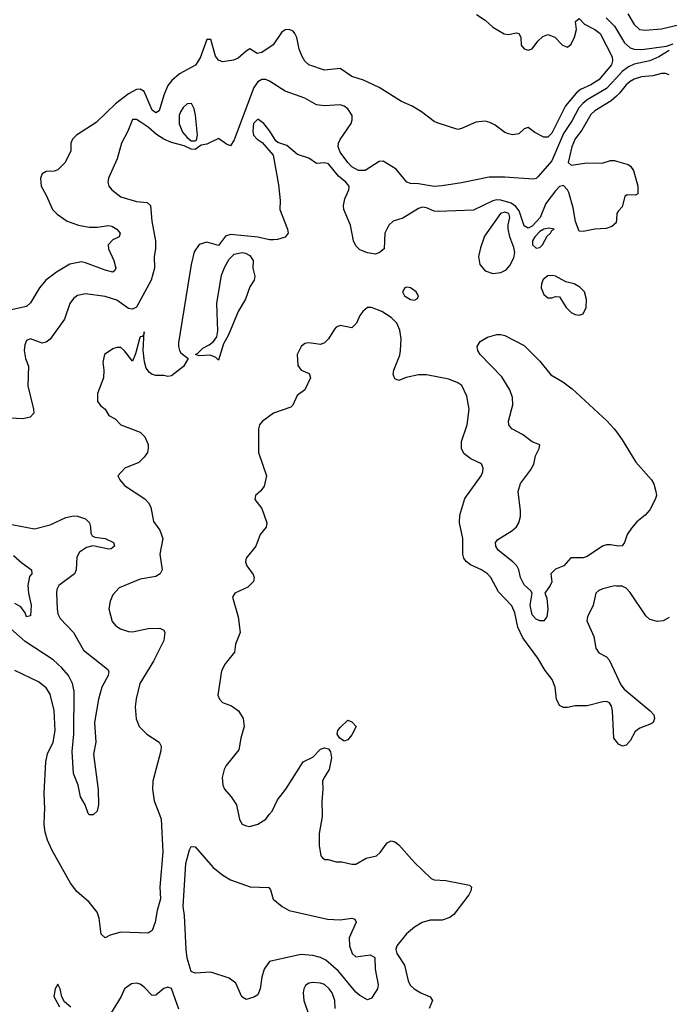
# Model space of a CAD drawing. Header units: inches. Extents: x 2143765 to 2212928, y 878963 to 1017374.
# Tile 188 of 256: x 2186955 to 2190270, y 949031 to 954060. Entities that reach past the tile are written whole.
import ezdxf

# ---------------------------------------------------------------- set-up
doc = ezdxf.new("R2010")
doc.units = ezdxf.units.IN
doc.header["$MEASUREMENT"] = 0
for name, color, linetype in [('C1984', 7, 'Continuous'), ('C1985', 7, 'Continuous'), ('C1995', 7, 'Continuous')]:
    doc.layers.add(name, color=color, linetype=linetype)

msp = doc.modelspace()

# ---------------------------------------------------------------- linework, layer by layer
at = {"layer": 'C1984', "color": 5}
for points, elevation in [([(2187668.1, 950000), (2187677.1, 949977.1), (2187685.4, 949810), (2187670.5, 949630), (2187673.5, 949570), (2187656.5, 949510), (2187646.1, 949450), (2187630, 949407.1), (2187610, 949394.5), (2187470, 949399.3), (2187416.3, 949383.7), (2187390, 949369.6), (2187370, 949388.7), (2187359.8, 949470), (2187350, 949500.9), (2187310, 949553.3), (2187246.6, 949606.6), (2187213.6, 949650), (2187119.1, 949819.1), (2187095.8, 949870), (2187084.2, 949910), (2187079.3, 949950), (2187081.7, 950000)], 460), ([(2187332, 950000), (2187330, 949998), (2187310, 949998), (2187308.4, 950000)], 440), ([(2188070.6, 950000), (2188075.6, 949975.6), (2188090, 949950.8), (2188110, 949941.6), (2188130, 949939.5), (2188170, 949950.3), (2188210, 949977), (2188228.4, 950000)], 480), ([(2188497.5, 950000), (2188497.7, 949990), (2188483.1, 949903.1), (2188482.5, 949842.5), (2188492, 949790), (2188499.6, 949779.6), (2188511.3, 949771.3), (2188528.7, 949771.3), (2188570, 949758.8), (2188598, 949758), (2188650, 949746), (2188670, 949746.8), (2188722.5, 949777.5), (2188776, 949790), (2188794.5, 949805.5), (2188830, 949856.3), (2188850, 949865.5), (2188870, 949860.5), (2188890, 949845.5), (2188970, 949755.5), (2189053.8, 949673.8), (2189070, 949666.7), (2189130, 949663.2), (2189224.8, 949644.8), (2189250, 949638.7), (2189260.4, 949630), (2189257.4, 949610), (2189247.2, 949590), (2189170.2, 949490), (2189150, 949473.5), (2189110, 949459.8), (2189050, 949460.3), (2189009.4, 949449.4), (2188970, 949425.4), (2188928.5, 949391.5), (2188879.5, 949330), (2188874, 949310), (2188879.5, 949290), (2188919.3, 949230), (2188938, 949150), (2188948.2, 949128.2), (2188967.7, 949110), (2189001.6, 949090), (2189049.1, 949069.1), (2189060.8, 949050), (2189044.8, 949010)], 480), ([(2187216.2, 949016.2), (2187183.2, 949043.2), (2187168.9, 949068.9), (2187161.2, 949110), (2187150, 949134), (2187136, 949110), (2187128, 949070), (2187158.5, 949018.5)], 480), ([(2187766.6, 949006.6), (2187730, 949112.3), (2187710, 949118), (2187690, 949112.3), (2187650, 949077.6), (2187630, 949075.1), (2187590, 949119.1), (2187570, 949133.1), (2187550, 949138.3), (2187524.9, 949135.1), (2187490.3, 949109.7), (2187473, 949070), (2187418.2, 948981.8)], 480), ([(2188564.4, 949010), (2188563.1, 949050), (2188548.7, 949090), (2188534.2, 949110), (2188510, 949131.6), (2188490, 949139.2), (2188450, 949143), (2188430, 949138), (2188413.3, 949126.7), (2188404.6, 949110), (2188401.7, 949090), (2188405.2, 949050), (2188425.2, 948990)], 480)]:
    msp.add_lwpolyline(points, dxfattribs=dict(at, elevation=elevation))
at = {"layer": 'C1984', "color": 5, "elevation": 460}
msp.add_lwpolyline([(2188590, 949462), (2188650.3, 949470.3), (2188664.9, 949464.9), (2188672.4, 949450), (2188636.5, 949370), (2188637.7, 949330), (2188651.1, 949291.1), (2188670, 949273.1), (2188744.1, 949284.1), (2188767.5, 949270), (2188769.3, 949210), (2188783.8, 949130), (2188780.2, 949110), (2188750, 949061.7), (2188730, 949054.2), (2188690, 949075.7), (2188670, 949092.8), (2188580.9, 949200.9), (2188516.8, 949256.8), (2188490.4, 949270.4), (2188450, 949280.1), (2188390, 949285.4), (2188230.2, 949249.8), (2188202.7, 949210), (2188190.2, 949170), (2188182.6, 949110), (2188170, 949079.3), (2188150, 949066.6), (2188110, 949056), (2188088.4, 949068.4), (2188058, 949138), (2188024.4, 949164.4), (2187930, 949194.7), (2187850, 949189.7), (2187830, 949198), (2187810, 949266.6), (2187803.7, 949310), (2187795.3, 949484.7), (2187788.5, 949530), (2187802.5, 949750), (2187820.9, 949819.1), (2187830, 949837.1), (2187850, 949835.8), (2187942, 949730), (2187992, 949690), (2188030, 949667.2), (2188131, 949631), (2188226.9, 949626.9), (2188234.8, 949614.8), (2188247.9, 949567.9), (2188293.4, 949530), (2188330, 949510.4), (2188526.1, 949466.1)], close=True, dxfattribs=at)
at = {"layer": 'C1985', "color": 5}
for points, elevation in [([(2189286, 954086), (2189330, 954056.9), (2189370, 954021.1), (2189427.9, 953987.9), (2189450, 953984.4), (2189490, 953993.2), (2189502.8, 953990), (2189511.7, 953970), (2189513.4, 953930), (2189530, 953910.7), (2189550, 953904), (2189570, 953910.7), (2189599.7, 953950), (2189625.3, 953974.7), (2189650, 953983.6), (2189685.6, 953970), (2189725.2, 953930), (2189750, 953918.9), (2189770, 953935.6), (2189786.6, 953970), (2189796.8, 954010), (2189792, 954050), (2189810, 954066), (2189837.8, 954037.8), (2189890, 954010.5), (2189917.8, 953990), (2189978.5, 953870), (2189980.5, 953850), (2189974.8, 953830), (2189910, 953752.3), (2189870, 953727.1), (2189817.2, 953702.8), (2189795.1, 953684.9), (2189740.4, 953619.6), (2189670, 953479.4), (2189650, 953459.4), (2189630, 953459.3), (2189583.5, 953483.5), (2189550, 953509), (2189530, 953502), (2189502.8, 953477.2), (2189470, 953472.3), (2189450, 953476.2), (2189430, 953483.6), (2189381.5, 953521.5), (2189354.8, 953534.8), (2189330, 953540.9), (2189283, 953537), (2189210, 953503.6), (2189190, 953499.6), (2189090, 953531.2), (2189070, 953540.5), (2189006, 953590), (2188958, 953618), (2188902.7, 953642.7), (2188790, 953713.6), (2188710, 953751.6), (2188649.9, 953769.9), (2188590, 953809.8), (2188510, 953802.2), (2188430, 953829.8), (2188410, 953848.5), (2188394.7, 953874.7), (2188380.2, 953910), (2188368.6, 953968.6), (2188358.8, 953990), (2188350, 954001), (2188330, 954009.8), (2188310, 954007.4), (2188290, 953994.8), (2188247.9, 953932.1), (2188190, 953892), (2188166.8, 953886.8), (2188130, 953911.5), (2188110, 953899.7), (2188070, 953863.8), (2188046.5, 953853.5), (2188012.7, 953847.3), (2187990, 953845.4), (2187970, 953852.8), (2187954.2, 953874.2), (2187930, 953958.4), (2187910, 953959.1), (2187875.6, 953864.4), (2187852.2, 953827.8), (2187770, 953783), (2187730.9, 953750), (2187710, 953722.9), (2187690, 953674.2), (2187666.5, 953593.5), (2187650, 953584.3), (2187630, 953598.1), (2187590, 953693.6), (2187570, 953705.4), (2187550, 953702.9), (2187510, 953680.8), (2187442.9, 953630), (2187345, 953535), (2187244.5, 953470), (2187224.8, 953450), (2187214.8, 953430), (2187214.9, 953390), (2187186.7, 953330), (2187150, 953293.7), (2187130, 953286.6), (2187090, 953284.2), (2187070, 953273.3), (2187060.9, 953250), (2187063.7, 953210), (2187090, 953162.8), (2187121.3, 953090), (2187146.1, 953066.1), (2187196.4, 953030), (2187254, 953010), (2187310, 953000.9), (2187350, 953000.1), (2187410, 953008.8), (2187425.4, 953005.4), (2187450, 952990.2), (2187468.2, 952970), (2187462.4, 952950), (2187430, 952935.2), (2187406.9, 952910), (2187407.9, 952890), (2187434.6, 952830), (2187444.7, 952790), (2187440.7, 952779.3), (2187430, 952771.1), (2187390, 952780.8), (2187290, 952818.7), (2187270, 952822.5), (2187210, 952810.4), (2187142.2, 952770), (2187088.2, 952730), (2187056.2, 952690), (2187010, 952614), (2186990, 952595.1), (2186903.8, 952576.2)], 420), ([(2189947.5, 954070), (2189990, 954026.8), (2190000, 954009.9)], 440), ([(2190000, 953762.9), (2189950, 953709.2), (2189850.6, 953650), (2189828, 953632), (2189808.6, 953610), (2189774.3, 953545.7), (2189730, 953478.5), (2189670, 953339), (2189601.4, 953258.6), (2189590, 953248), (2189574.9, 953245.1), (2189430, 953256), (2189350, 953255.3), (2189210, 953226.1), (2189110, 953210.4), (2189070, 953208.4), (2188990, 953222.1), (2188950, 953222.5), (2188930.9, 953230), (2188876.5, 953296.5), (2188810, 953338), (2188790, 953334.8), (2188717.6, 953290), (2188684, 953290), (2188650, 953308.9), (2188630, 953329.9), (2188590, 953382.6), (2188579.6, 953410), (2188581.5, 953430), (2188590, 953447.1), (2188646.1, 953530), (2188651.7, 953548.3), (2188650.7, 953570.7), (2188630, 953604), (2188610, 953618.6), (2188590, 953624.8), (2188510, 953619.3), (2188470, 953625), (2188410, 953659.8), (2188310, 953695.6), (2188230, 953746.1), (2188210, 953753.6), (2188190, 953753.9), (2188170, 953743), (2188150, 953713.2), (2188050, 953446.6), (2188030, 953416.2), (2188010, 953423.7), (2187970, 953452.7), (2187910, 953424.5), (2187881.1, 953418.9), (2187850, 953397), (2187830, 953398), (2187794.7, 953414.7), (2187730, 953432), (2187690, 953449.9), (2187653.3, 953473.3), (2187610, 953511.3), (2187570, 953538.7), (2187550, 953549.6), (2187530, 953549.4), (2187506.7, 953490), (2187474.3, 953430), (2187451.3, 953348.7), (2187407.7, 953250), (2187404.2, 953230), (2187408.7, 953210), (2187424.9, 953190), (2187470, 953155.2), (2187550, 953131.4), (2187605.8, 953125.8), (2187622, 953110), (2187628.8, 953030), (2187647.7, 952930), (2187647.3, 952890), (2187640.8, 952850), (2187642.3, 952790), (2187625.8, 952730), (2187550, 952591.9), (2187530, 952582), (2187510, 952585), (2187450, 952626.8), (2187390, 952646.6), (2187290, 952660.3), (2187250, 952650.8), (2187230, 952635.6), (2187211.2, 952610), (2187182.9, 952530), (2187110, 952428), (2187090, 952412.6), (2187070, 952408.4), (2187010, 952429.6), (2186990, 952420.9), (2186980.8, 952399.2), (2186977.4, 952370), (2186984.9, 952330), (2186999, 952290), (2186995.5, 952190), (2187025.2, 952070), (2187026, 952050), (2187008.2, 952030), (2186970, 952021.9), (2186905.2, 952025.2)], 440), ([(2190000, 953669.7), (2189974.1, 953645.9), (2189890, 953594.6), (2189870, 953575.2), (2189823.7, 953496.3), (2189790, 953450.7), (2189771.9, 953410), (2189754, 953330), (2189770, 953316.5), (2189851.3, 953328.7), (2189927.7, 953327.7), (2189970, 953340.1), (2189990, 953340.6), (2190000, 953337.7)], 460), ([(2190000, 953041.2), (2189998, 953022), (2189977.3, 953002.7), (2189947.3, 952992.7), (2189890, 952989.6), (2189830, 952978), (2189810, 952979.7), (2189791.1, 953028.9), (2189778.8, 953098.8), (2189757, 953177), (2189750, 953191.3), (2189730, 953212.4), (2189710, 953208.5), (2189690, 953186.4), (2189639.1, 953120.9), (2189611, 953050), (2189570, 953005.4), (2189550, 952994.2), (2189530, 953007.3), (2189503.1, 953083.1), (2189486.5, 953106.5), (2189463, 953123), (2189410, 953138), (2189390, 953139.5), (2189370, 953134.5), (2189270, 953086.6), (2189090, 953079.8), (2189070, 953081.8), (2189030, 953099.1), (2189010, 953101.5), (2188990, 953096.3), (2188910, 953045.4), (2188861, 953030), (2188838.8, 953010), (2188818, 952970), (2188814, 952890), (2188791.3, 952870), (2188770, 952862.7), (2188730, 952869.4), (2188690, 952884.2), (2188670, 952904.2), (2188658, 952930), (2188642.6, 953010), (2188609.6, 953090), (2188607.8, 953110), (2188614.3, 953145.7), (2188633.7, 953190), (2188635.3, 953204.7), (2188635.6, 953210), (2188619.7, 953230), (2188581.4, 953261.4), (2188530, 953323.6), (2188510, 953329.5), (2188470, 953326), (2188430, 953352.7), (2188371.9, 953371.9), (2188317.2, 953417.2), (2188272.3, 953432.3), (2188261.5, 953441.5), (2188232, 953490), (2188200.9, 953530), (2188170, 953551.6), (2188148.2, 953530), (2188144.2, 953490), (2188147.4, 953470), (2188166.8, 953450), (2188192.7, 953432.7), (2188247.7, 953367.7), (2188276.3, 953216.3), (2188283.4, 953136.6), (2188282.4, 953090), (2188322, 952990), (2188324.9, 952970), (2188310, 952949.7), (2188270, 952937.3), (2188250, 952935.6), (2188230, 952935.6), (2188170, 952949.6), (2188030, 952962.9), (2188005.7, 952954.3), (2187970, 952906), (2187910, 952922.7), (2187870, 952912.3), (2187845.3, 952874.7), (2187830.1, 952809.9), (2187765.5, 952410), (2187764.5, 952390), (2187769.6, 952369.6), (2187777.8, 952357.8), (2187814.9, 952330), (2187790, 952287.7), (2187730, 952240.9), (2187710, 952237.2), (2187690, 952242.7), (2187650, 952242.4), (2187630, 952247.6), (2187617.4, 952257.4), (2187600.3, 952280.3), (2187592.2, 952312.2), (2187585.1, 952370), (2187590, 952466), (2187588.3, 952451.7), (2187579.1, 952440.9), (2187570, 952439.3), (2187566, 952430), (2187546.2, 952353.8), (2187530, 952315.3), (2187490, 952369), (2187470, 952385.2), (2187450, 952385.2), (2187430, 952379), (2187386.8, 952350), (2187379.1, 952310), (2187383.8, 952270), (2187382, 952230), (2187351, 952150), (2187351.3, 952110), (2187367.9, 952087.9), (2187391.3, 952070), (2187410, 952038), (2187441.6, 952021.6), (2187470.8, 951990), (2187570, 951953), (2187593.4, 951930), (2187610, 951890.8), (2187611.1, 951870), (2187606.4, 951850), (2187590, 951825.2), (2187562, 951798), (2187491, 951770), (2187456, 951730), (2187466, 951710), (2187490, 951680.7), (2187592.5, 951612.5), (2187612.5, 951592.5), (2187624, 951570), (2187637.2, 951497.2), (2187670, 951452.7), (2187684.9, 951410), (2187670.2, 951330), (2187681.1, 951250), (2187672.2, 951230), (2187650, 951216.4), (2187570, 951202.7), (2187462.8, 951157.2), (2187430, 951122.7), (2187417, 951090), (2187410.3, 951050), (2187426.5, 950986.5), (2187444.6, 950964.6), (2187469, 950949), (2187510, 950935.6), (2187530, 950934), (2187610, 950950.3), (2187670, 950952.7), (2187690, 950942), (2187695, 950930), (2187690, 950888.2), (2187637.3, 950782.7), (2187568.4, 950670), (2187548.7, 950591.3), (2187544.2, 950550), (2187549, 950489), (2187563.7, 950450), (2187603.1, 950410), (2187666.4, 950370), (2187676.5, 950350), (2187675.1, 950324.9), (2187634.5, 950170), (2187632, 950130), (2187640.7, 950070), (2187668.1, 950000)], 460), ([(2190000, 950372.6), (2189986.9, 950390), (2189979.7, 950530), (2189974.2, 950554.2), (2189964, 950570), (2189950, 950577), (2189930, 950575.6), (2189850, 950554.5), (2189790, 950555.6), (2189750, 950546.6), (2189730, 950546.3), (2189710, 950557.2), (2189694.5, 950590), (2189686.9, 950650), (2189671.6, 950690), (2189636.5, 950736.5), (2189598.9, 950798.9), (2189522.2, 950902.2), (2189496.5, 950956.5), (2189480.8, 951030), (2189466.1, 951066.1), (2189398, 951138), (2189359.3, 951210), (2189341.5, 951230), (2189311.1, 951250), (2189255.3, 951275.3), (2189233.1, 951293.1), (2189221.8, 951310), (2189215.6, 951330), (2189216.2, 951410), (2189198.7, 951490), (2189200.4, 951530), (2189226.3, 951613.7), (2189309.6, 951730), (2189318.7, 951750), (2189320.7, 951770), (2189311.2, 951791.2), (2189257.4, 951817.4), (2189222.5, 951842.5), (2189208.6, 951868.6), (2189210, 951904.7), (2189237.7, 951990), (2189248.7, 952070), (2189237.1, 952137.1), (2189210.6, 952190.6), (2189190, 952205.7), (2189144.5, 952224.5), (2189030, 952246.6), (2188990, 952246), (2188927.3, 952232.7), (2188890, 952217), (2188870, 952225.2), (2188861.3, 952250), (2188864.7, 952270), (2188893.9, 952346.1), (2188898, 952370), (2188901, 952430), (2188894.8, 952474.8), (2188879.5, 952510), (2188850, 952539.6), (2188802.7, 952570), (2188750.8, 952589.2), (2188730, 952589), (2188706, 952570), (2188690.6, 952549.4), (2188674, 952510), (2188650, 952485.2), (2188590, 952498), (2188570, 952489.3), (2188560.7, 952479.3), (2188530.3, 952429.7), (2188510, 952409.2), (2188490, 952401.2), (2188430, 952409.2), (2188410, 952405.2), (2188391, 952390), (2188370.7, 952350), (2188373.4, 952293.4), (2188390.6, 952270.6), (2188432.2, 952252.2), (2188439.1, 952230), (2188410.3, 952170), (2188370, 952140.9), (2188349, 952091), (2188338.9, 952081.1), (2188250, 952049.6), (2188192, 952008), (2188179.1, 951990), (2188172.7, 951970), (2188172.7, 951850), (2188214.9, 951730), (2188202, 951678), (2188185.8, 951654.2), (2188158, 951630), (2188154.8, 951610), (2188190, 951562.8), (2188216, 951490), (2188212.3, 951467.7), (2188181.6, 951430), (2188160.5, 951370), (2188110.6, 951309.4), (2188107.7, 951290), (2188114, 951270), (2188145.8, 951225.8), (2188150.6, 951210), (2188147.7, 951190), (2188118.5, 951161.5), (2188053.4, 951130), (2188040.5, 951110), (2188070.3, 951010.3), (2188080.3, 950930), (2188056, 950870), (2188050.2, 950829.8), (2188004, 950770), (2187985.2, 950734.8), (2187966.5, 950610), (2187974, 950590), (2187990, 950572.4), (2188035.5, 950555.5), (2188071.6, 950530), (2188094.3, 950490), (2188099.5, 950450), (2188082.4, 950390), (2188072.7, 950330), (2188008.4, 950250), (2187997.6, 950230), (2187988.4, 950190), (2187991.8, 950150), (2188000.3, 950130), (2188034.4, 950090), (2188060.3, 950050), (2188070.6, 950000)], 480), ([(2190000, 951372.8), (2189970, 951378.4), (2189950, 951377.2), (2189929.4, 951370.6), (2189850, 951317.3), (2189830, 951311.3), (2189768.1, 951311.9), (2189731.3, 951270), (2189690, 951254), (2189664.7, 951230), (2189670, 951188), (2189662.8, 951170), (2189634.8, 951130), (2189645.1, 951105.1), (2189650.8, 951049.2), (2189645.8, 951010), (2189630, 950989.8), (2189610, 950989.9), (2189590, 950998.4), (2189570, 951019.8), (2189559.3, 951070), (2189569.6, 951130), (2189563.3, 951143.3), (2189530, 951173.6), (2189520.4, 951190), (2189509.8, 951210), (2189502, 951250), (2189491.1, 951270), (2189471.6, 951291.6), (2189396.9, 951350), (2189384.2, 951370), (2189383.6, 951390), (2189394.8, 951405.2), (2189467, 951450), (2189489.6, 951470), (2189501.3, 951490), (2189510, 951522), (2189511.1, 951551.1), (2189498, 951650), (2189509.8, 951690.2), (2189560.9, 951759.1), (2189577.8, 951790), (2189587.2, 951832.8), (2189606.6, 951870), (2189609, 951889), (2189570, 951903), (2189520.8, 951940.8), (2189466.4, 951970), (2189450.7, 951990), (2189448.5, 952010), (2189472.1, 952092.1), (2189469, 952130), (2189455.4, 952170), (2189415.8, 952235.8), (2189304.7, 952350), (2189292, 952370), (2189289.4, 952390), (2189304.2, 952415.8), (2189342.3, 952437.7), (2189390, 952451.3), (2189410, 952452.2), (2189430, 952447), (2189530, 952395.1), (2189610, 952315.6), (2189665.7, 952245.7), (2189726.7, 952210), (2189773.8, 952173.8), (2189950.7, 952010.7), (2189989.2, 951970), (2190000, 951955.2)], 460), ([(2186886.8, 951486.8), (2187030, 951458.6), (2187110, 951479.8), (2187190, 951516.5), (2187230, 951525.2), (2187250, 951524.9), (2187290, 951510.3), (2187310.3, 951490), (2187316, 951470), (2187317.1, 951437.1), (2187323.7, 951423.7), (2187337.3, 951417.3), (2187390.7, 951410), (2187432.7, 951390), (2187438.3, 951370), (2187422, 951358), (2187410, 951355.1), (2187327.7, 951372.3), (2187295.3, 951364.7), (2187259.9, 951340.1), (2187246, 951314), (2187242.7, 951250), (2187234.1, 951230), (2187154.9, 951170), (2187144.5, 951150), (2187141.8, 951130), (2187145.3, 951050), (2187150, 951026), (2187161.9, 951001.9), (2187230, 950930.3), (2187280.5, 950840.5), (2187403.4, 950743.4), (2187410.2, 950730.2), (2187406.2, 950710), (2187374.2, 950650), (2187356.6, 950590), (2187336.3, 950470), (2187343.1, 950370), (2187332.1, 950307.9), (2187354.3, 950125.7), (2187356.3, 950050), (2187350, 950018), (2187332, 950000)], 440), ([(2186923.7, 951323.7), (2186964.9, 951284.9), (2187014, 951250), (2187016.3, 951230), (2187004.8, 951215.2), (2186995.8, 951170), (2186999.4, 951130), (2187013.5, 951070), (2187010, 951015.3), (2186990, 951009.2), (2186983.1, 951030), (2186960.3, 951060.3), (2186930, 951078)], 420), ([(2190000, 951167.3), (2189990, 951167.4), (2189930, 951152.5), (2189910, 951144.4), (2189895.6, 951130), (2189882, 951070), (2189851.8, 951010), (2189849.1, 950990), (2189884.2, 950910), (2189894.9, 950850), (2189910, 950825.7), (2189950, 950804.9), (2189962.6, 950790), (2190000, 950711)], 480), ([(2187308.4, 950000), (2187304.7, 950004.7), (2187289.3, 950050), (2187265.6, 950090), (2187253.3, 950150), (2187228.9, 950208.9), (2187222.9, 950322.9), (2187230.5, 950410), (2187233.3, 950630), (2187224.5, 950670), (2187203.4, 950710), (2187169.1, 950750), (2187124.9, 950790), (2186983.1, 950883.1), (2186910, 950949.1)], 440), ([(2187081.7, 950000), (2187083.2, 950030), (2187079.5, 950110), (2187087.4, 950270), (2187095.9, 950310), (2187125, 950370), (2187135.8, 950430), (2187131.3, 950531.3), (2187110, 950615.6), (2187090, 950646.9), (2187050, 950678), (2186930, 950736.3)], 460), ([(2188228.4, 950000), (2188242.5, 950017.5), (2188270, 950074.4), (2188312.4, 950130), (2188402, 950270), (2188450, 950293), (2188490, 950333.4), (2188510, 950340.7), (2188530, 950336), (2188540.7, 950320.7), (2188545.5, 950290), (2188534, 950230), (2188507.7, 950190), (2188500.4, 950170), (2188501.7, 950130), (2188495.8, 950064.2), (2188497.5, 950000)], 480)]:
    msp.add_lwpolyline(points, dxfattribs=dict(at, elevation=elevation))
for points, elevation in [([(2187831, 953631), (2187810, 953630.8), (2187788.4, 953611.6), (2187775, 953590), (2187768.7, 953570), (2187768.5, 953528.5), (2187785.9, 953485.9), (2187810, 953458), (2187830, 953441.6), (2187850, 953440.7), (2187856.2, 953443.8), (2187862, 953470), (2187852.4, 953572.4), (2187844.2, 953604.2)], 440), ([(2189430, 953076.5), (2189409.1, 953070), (2189326.2, 952953.8), (2189305.9, 952894.1), (2189296.6, 952850), (2189302.5, 952810), (2189330, 952777.4), (2189370, 952763.5), (2189410, 952768.8), (2189437.3, 952782.7), (2189456.5, 952803.5), (2189476.8, 952843.2), (2189481.8, 952870), (2189476.7, 952896.7), (2189455.9, 952950), (2189448.2, 952991.8), (2189447.6, 953012.4), (2189456.9, 953050), (2189450.3, 953070)], 480), ([(2189654.6, 952994.6), (2189630, 952990.7), (2189610, 952977.5), (2189583, 952950), (2189571.3, 952930), (2189571.6, 952910), (2189590, 952892.9), (2189610, 952896.9), (2189622.4, 952910), (2189646.4, 952953.6), (2189664.2, 952970), (2189670, 952982.8), (2189682, 952990)], 480), ([(2187970, 952321.2), (2187954.9, 952334.9), (2187926.5, 952346.5), (2187870, 952342.5), (2187851.3, 952350), (2187863.9, 952356.1), (2187890, 952381.7), (2187921.2, 952398.8), (2187943.2, 952416.8), (2187960.8, 952439.2), (2187965.4, 952470), (2187961.3, 952610), (2187984.3, 952755.7), (2188001.8, 952798.2), (2188023.3, 952836.7), (2188050, 952862), (2188090, 952870.7), (2188107.5, 952867.5), (2188130, 952854.8), (2188146, 952830), (2188144.7, 952790), (2188154, 952750), (2188150.7, 952730), (2188130, 952695.3), (2188107.3, 952632.7), (2188070.3, 952570), (2188020.5, 952450), (2187995.2, 952404.8)], 460), ([(2189673.7, 952753.7), (2189650, 952751.4), (2189626.7, 952733.3), (2189617.1, 952710), (2189616.5, 952690), (2189630, 952656.3), (2189650, 952639.3), (2189670, 952639.1), (2189690, 952646.5), (2189710, 952643.6), (2189743.3, 952590), (2189770, 952564.1), (2189790, 952553.3), (2189809.9, 952550.1), (2189830, 952557.7), (2189845.2, 952590), (2189848, 952630), (2189836.7, 952670), (2189814.2, 952694.2), (2189783.8, 952710), (2189741.3, 952721.3), (2189690, 952749.9)], 480), ([(2188930, 952694.2), (2188920.4, 952690), (2188908.5, 952670), (2188918, 952650), (2188950, 952630.1), (2188970, 952626.7), (2188984.7, 952635.3), (2188989.8, 952650), (2188978.3, 952670), (2188950, 952690.6)], 480), ([(2188610, 950375.3), (2188588, 950390), (2188575.3, 950410), (2188579, 950430), (2188590, 950444.7), (2188630, 950482), (2188650, 950474), (2188672, 950450), (2188650, 950408), (2188630, 950382)], 480)]:
    msp.add_lwpolyline(points, close=True, dxfattribs=dict(at, elevation=elevation))
at = {"layer": 'C1995', "color": 5}
for points, elevation in [([(2190057.6, 954090), (2190090, 954034.7), (2190117.6, 954010), (2190146.2, 954006.2), (2190230, 954012.5), (2190324.6, 954035.4), (2190410, 954046.8), (2190570, 954048), (2190777.2, 954037.2), (2190894.7, 954014.7), (2191130, 953992.3), (2191162.6, 953997.4), (2191183.1, 954010), (2191187.2, 954030), (2191175.1, 954070)], 460), ([(2190000, 954009.9), (2190040.9, 953940.9), (2190070, 953915.9), (2190090, 953909.4), (2190130, 953906.8), (2190256.2, 953923.8), (2190290, 953936.9)], 440), ([(2190270, 953901.7), (2190216.9, 953870), (2190170.3, 953850), (2190090, 953832), (2190061, 953819), (2190030, 953795.1), (2190000, 953762.9)], 440), ([(2190270, 953778.9), (2190250, 953785.3), (2190230, 953784.8), (2190186.3, 953773.7), (2190127.5, 953767.5), (2190090, 953756.2), (2190070, 953744.4), (2190050, 953726.8), (2190015.8, 953684.2), (2190000, 953669.7)], 460), ([(2190000, 953337.7), (2190060, 953320), (2190071.8, 953311.8), (2190086.9, 953290), (2190108.9, 953210), (2190109.1, 953170.9), (2190097.2, 953162.8), (2190054.8, 953165.2), (2190043.4, 953156.6), (2190030, 953104), (2190010, 953084), (2190003, 953070), (2190000, 953041.2)], 460), ([(2190000, 951955.2), (2190030, 951914.3), (2190099.4, 951799.4), (2190179.1, 951710), (2190190.5, 951690), (2190201.7, 951650), (2190204, 951630), (2190198.5, 951610), (2190170, 951555.6), (2190146.9, 951530), (2190104.6, 951495.4), (2190076.7, 951463.3), (2190054.7, 951430), (2190040.8, 951390), (2190030, 951373.3), (2190010, 951371), (2190000, 951372.8)], 460), ([(2190270, 951006), (2190238, 950990), (2190210, 950985.6), (2190170, 950996.2), (2190150, 951014.5), (2190070, 951134.7), (2190050, 951155.8), (2190030, 951166.9), (2190000, 951167.3)], 480), ([(2190000, 950711), (2190022.8, 950662.8), (2190040.1, 950640.1), (2190173, 950530), (2190190.4, 950510), (2190194.9, 950490), (2190187.3, 950470), (2190177.4, 950462.6), (2190118.9, 950441.1), (2190096, 950424), (2190070, 950377.2), (2190050, 950354), (2190030.9, 950349.1), (2190010, 950359.3), (2190000, 950372.6)], 480)]:
    msp.add_lwpolyline(points, dxfattribs=dict(at, elevation=elevation))

doc.saveas('drawing.dxf')
